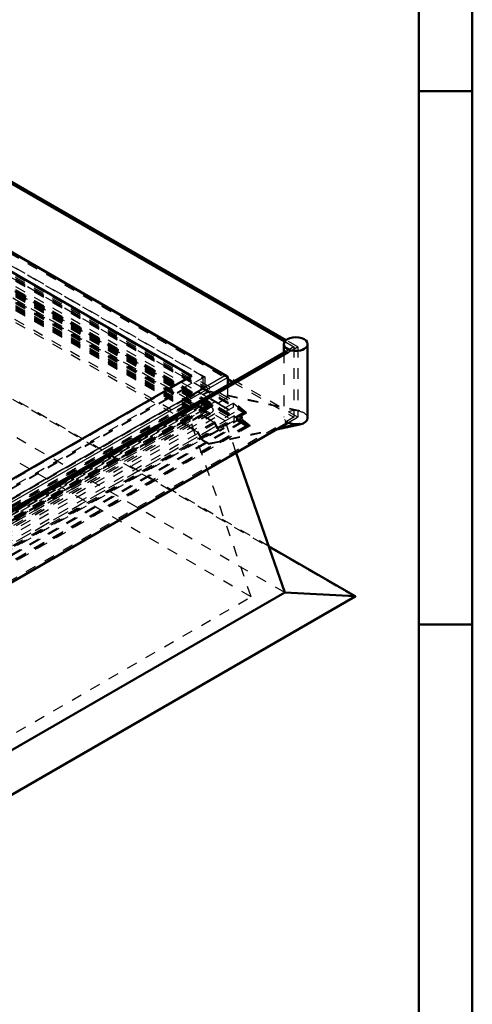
# Model space of a CAD drawing. Header units: millimetres. Extents: x 0 to 428, y 0 to 298.
# Tile 33 of 34: x 370 to 412, y 113 to 205. Entities that reach past the tile are written whole.
import ezdxf

# ---------------------------------------------------------------- set-up
doc = ezdxf.new("R2010")
doc.units = ezdxf.units.MM
doc.linetypes.add('Dashed', pattern=[2, 1, -1])
for name, color, linetype, lineweight in [('am_0', 7, 'Continuous', 50), ('am_12', 3, 'Continuous', 25), ('am_3', 6, 'Dashed', 25), ('am_6', 2, 'Continuous', 35)]:
    doc.layers.add(name, color=color, linetype=linetype, lineweight=lineweight)

# ---------------------------------------------------------------- blocks, each defined once
blk = doc.blocks.new('1_Drawing_frame_0_in_150180C2125Y1N4N_300Cl0__1203')
at = {"layer": 'am_0'}
for p, q in [((412.5, 289.5), (412.5, 7.5)), ((407.5, 284.5), (407.5, 12.5)), ((412.5, 198.5), (407.5, 198.5)), ((412.5, 148.5), (407.5, 148.5))]:
    blk.add_line(p, q, dxfattribs=at)
at = {"layer": 'am_6', "flags": 8}
blk.add_attdef('ExcludeFromBOM', (425, 296.5), '', height=0.5, dxfattribs=at)
blk = doc.blocks.new('95_FGS300150180134U_0_in_150180C2125Y1N4N_300Cl0__1203')
at = {"layer": 'am_0'}
for p, q in [((394.843, 174.786), (394.843, 173.979)), ((397.065, 167.857), (397.065, 174.786)), ((394.154, 166.785), (396.342, 167.256)), ((394.336, 166.89), (396.342, 167.322))]:
    blk.add_line(p, q, dxfattribs=at)
for centre, start_param, end_param in [((395.954, 174.786), 0, 3.141593), ((395.954, 174.786), 3.141593, 6.283185), ((395.954, 167.923), 4.036299, 5.069269), ((395.954, 167.857), 5.069269, 6.283185)]:
    blk.add_ellipse(centre, major_axis=(1.111, 0), ratio=0.577288, start_param=start_param, end_param=end_param, dxfattribs=at)
at = {"layer": 'am_12'}
blk.add_line((396.342, 167.256), (396.342, 167.322), dxfattribs=at)
at = {"layer": 'am_3'}
for p, q in [((394.843, 173.979), (394.843, 167.923)), ((386.85, 170.315), (385.659, 169.628)), ((385.659, 169.562), (386.826, 170.236)), ((388.826, 169.081), (386.826, 170.236)), ((388.85, 169.161), (386.85, 170.315)), ((387.792, 170.298), (387.254, 169.988)), ((387.792, 170.364), (387.278, 170.068)), ((387.792, 170.298), (387.792, 170.364)), ((396.342, 168.524), (387.792, 170.364)), ((396.342, 168.458), (387.792, 170.298)), ((385.659, 169.628), (385.659, 169.562)), ((387.231, 168.721), (385.659, 169.628)), ((387.231, 168.655), (385.659, 169.562)), ((388.421, 169.408), (387.231, 168.721)), ((387.231, 168.655), (388.397, 169.328)), ((388.826, 169.081), (388.834, 169.085)), ((388.834, 169.151), (388.85, 169.161)), ((388.834, 169.085), (388.834, 169.151)), ((388.834, 169.151), (390.962, 167.923)), ((388.834, 169.085), (390.962, 167.857)), ((387.134, 168.17), (385.563, 167.263)), ((387.134, 168.104), (385.563, 167.197)), ((387.134, 168.104), (387.134, 168.17)), ((387.134, 168.17), (388.324, 167.483)), ((388.301, 167.431), (387.134, 168.104)), ((387.231, 168.721), (387.231, 168.655)), ((396.342, 168.458), (396.342, 168.524)), ((385.563, 167.263), (386.753, 166.576)), ((385.563, 167.197), (385.563, 167.263)), ((386.729, 166.524), (385.563, 167.197)), ((388.301, 167.431), (386.729, 166.524)), ((388.324, 167.483), (386.753, 166.576)), ((388.729, 166.689), (388.301, 167.431)), ((388.324, 167.483), (388.753, 166.741)), ((390.962, 167.923), (388.834, 166.694)), ((390.962, 167.857), (388.834, 166.628)), ((390.962, 167.857), (390.962, 167.923)), ((387.158, 165.781), (386.729, 166.524)), ((386.753, 166.576), (387.182, 165.834)), ((388.729, 166.689), (387.158, 165.781)), ((388.753, 166.741), (387.182, 165.834)), ((387.792, 165.482), (394.336, 166.89)), ((387.792, 165.416), (394.154, 166.785)), ((388.834, 166.628), (388.729, 166.689)), ((388.753, 166.741), (388.834, 166.694)), ((388.834, 166.694), (388.834, 166.628)), ((387.158, 165.781), (387.792, 165.416)), ((387.182, 165.834), (387.792, 165.482)), ((387.792, 165.416), (387.792, 165.482))]:
    blk.add_line(p, q, dxfattribs=at)
for centre, start_param, end_param in [((395.954, 167.923), 1.213916, 4.036299), ((395.954, 167.857), 0, 1.213916)]:
    blk.add_ellipse(centre, major_axis=(1.111, 0), ratio=0.577288, start_param=start_param, end_param=end_param, dxfattribs=at)
at = {"layer": 'am_6'}
for tag, p, flags in [('NB', (402.065, 175.427), 8), ('NN', (402.065, 174.927), 8), ('NT', (402.065, 174.427), 8), ('NBSYN', (402.065, 173.927), 8), ('LINA', (402.065, 173.427), 8), ('CATALOG', (402.065, 172.927), 8), ('IDNR', (402.065, 172.427), 8), ('PN', (402.065, 171.927), 8), ('LODLEVEL', (402.065, 171.427), 8), ('W', (402.065, 170.427), 8), ('L', (402.065, 170.927), 8), ('PPATH', (402.065, 169.927), 8), ('ExcludeFromBOM', (402.065, 168.927), 8), ('PSOL_0', (402.065, 168.427), 9), ('PSOL_1', (402.065, 167.927), 9), ('PSOL_2', (402.065, 167.427), 9)]:
    blk.add_attdef(tag, p, '', height=0.5, dxfattribs=dict(at, flags=flags))
blk = doc.blocks.new('99_Flat_Glass_Skylight_300150180_13_0_in_150180C2125Y1N4N_300Cl0__1203')
at = {"layer": 'am_0'}
for p, q in [((368.137, 190.481), (394.919, 175.02)), ((395.047, 175.156), (368.319, 190.586)), ((395.087, 174.12), (369.063, 159.097)), ((369.179, 158.966), (395.258, 174.021)), ((389.597, 171.493), (390.067, 171.222)), ((369.25, 152.408), (395.258, 167.423))]:
    blk.add_line(p, q, dxfattribs=at)
at = {"layer": 'am_3'}
for p, q in [((367.356, 184.333), (389.597, 171.493)), ((396.136, 167.929), (367.539, 184.438)), ((394.919, 175.02), (395.782, 174.522)), ((396.136, 174.528), (395.047, 175.156)), ((395.782, 174.522), (395.087, 174.12)), ((395.258, 174.021), (396.136, 174.528)), ((395.782, 174.522), (395.782, 167.923)), ((396.136, 174.528), (396.136, 167.929)), ((390.067, 171.222), (395.782, 167.923)), ((395.782, 167.923), (340.345, 135.92)), ((395.258, 167.423), (396.136, 167.929))]:
    blk.add_line(p, q, dxfattribs=at)
at = {"layer": 'am_6'}
for tag, p, flags in [('NB', (401.136, 191.037), 8), ('NN', (401.136, 190.537), 8), ('NT', (401.136, 190.037), 8), ('NBSYN', (401.136, 189.537), 8), ('LINA', (401.136, 189.037), 8), ('CATALOG', (401.136, 188.537), 8), ('IDNR', (401.136, 188.037), 8), ('PN', (401.136, 187.537), 8), ('LODLEVEL', (401.136, 187.037), 8), ('W', (401.136, 186.037), 8), ('L', (401.136, 186.537), 8), ('PPATH', (401.136, 185.537), 8), ('ExcludeFromBOM', (401.136, 184.537), 8), ('PSOL_0', (401.136, 184.037), 9), ('PSOL_1', (401.136, 183.537), 9), ('PSOL_2', (401.136, 183.037), 9)]:
    blk.add_attdef(tag, p, '', height=0.5, dxfattribs=dict(at, flags=flags))
blk = doc.blocks.new('101_Flat_Glass_Skylight_300150180_6_0_in_150180C2125Y1N4N_300Cl0__1203')
at = {"layer": 'am_3'}
for p, q in [((348.911, 191.488), (387.726, 169.081)), ((348.911, 191.444), (387.992, 168.883)), ((348.911, 191.29), (387.726, 168.883)), ((348.911, 191.237), (387.29, 169.081)), ((348.911, 190.956), (387.468, 168.698)), ((348.911, 190.664), (387.677, 168.285)), ((348.911, 190.663), (387.652, 168.299)), ((349.057, 190.748), (387.823, 168.369)), ((387.29, 169.081), (340.34, 141.977)), ((387.726, 169.081), (340.34, 141.725)), ((387.29, 169.081), (387.468, 168.698)), ((387.726, 168.883), (387.726, 169.081)), ((387.726, 168.883), (340.34, 141.527)), ((387.992, 168.883), (340.34, 141.374)), ((387.468, 168.698), (340.34, 141.492)), ((340.34, 140.788), (387.994, 168.299)), ((387.677, 168.285), (340.34, 140.958)), ((387.969, 168.285), (340.34, 140.789)), ((387.823, 168.375), (387.975, 168.288)), ((387.823, 168.369), (387.823, 168.375)), ((387.969, 168.285), (387.975, 168.288))]:
    blk.add_line(p, q, dxfattribs=at)
for points in [[(387.468, 168.698), (387.454, 168.663), (387.446, 168.627), (387.443, 168.591), (387.445, 168.555), (387.453, 168.52), (387.467, 168.485), (387.485, 168.45), (387.509, 168.417), (387.538, 168.385), (387.571, 168.355), (387.609, 168.326), (387.651, 168.299), (387.677, 168.285)], [(387.677, 168.285), (387.692, 168.278), (387.708, 168.272), (387.725, 168.266), (387.742, 168.262), (387.76, 168.258), (387.779, 168.256), (387.798, 168.254), (387.817, 168.253), (387.836, 168.253), (387.855, 168.254), (387.874, 168.256), (387.893, 168.259), (387.91, 168.263), (387.928, 168.268), (387.944, 168.274), (387.96, 168.28), (387.969, 168.285)], [(387.992, 168.883), (388.034, 168.856), (388.072, 168.828), (388.106, 168.798), (388.135, 168.766), (388.159, 168.732), (388.178, 168.698), (388.192, 168.663), (388.2, 168.627), (388.203, 168.592), (388.2, 168.556), (388.192, 168.52), (388.179, 168.485), (388.161, 168.45), (388.137, 168.417), (388.108, 168.385), (388.075, 168.355), (388.037, 168.326), (387.995, 168.299), (387.975, 168.288)]]:
    blk.add_lwpolyline(points, dxfattribs=at)
at = {"layer": 'am_6'}
for tag, p, flags in [('NB', (393.203, 191.488), 8), ('NN', (393.203, 190.988), 8), ('NT', (393.203, 190.488), 8), ('NBSYN', (393.203, 189.988), 8), ('CATALOG', (393.203, 188.988), 8), ('LINA', (393.203, 189.488), 8), ('IDNR', (393.203, 188.488), 8), ('PN', (393.203, 187.988), 8), ('LODLEVEL', (393.203, 187.488), 8), ('L', (393.203, 186.988), 8), ('W', (393.203, 186.488), 8), ('PPATH', (393.203, 185.988), 8), ('ExcludeFromBOM', (393.203, 184.988), 8), ('PSOL_0', (393.203, 184.488), 9), ('PSOL_1', (393.203, 183.988), 9), ('PSOL_2', (393.203, 183.488), 9)]:
    blk.add_attdef(tag, p, '', height=0.5, dxfattribs=dict(at, flags=flags))
blk = doc.blocks.new('102_Flat_Glass_Skylight_300150180_12_0_in_150180C2125Y1N4N_300Cl0__1203')
at = {"layer": 'am_3'}
for p, q in [((348.911, 190.672), (386.621, 168.903)), ((348.911, 190.401), (386.151, 168.903)), ((348.911, 190.373), (386.621, 168.603)), ((348.911, 190.102), (386.151, 168.603)), ((386.151, 168.903), (340.34, 142.456)), ((386.621, 168.903), (340.34, 142.185)), ((386.151, 168.603), (340.34, 142.157)), ((386.621, 168.603), (340.34, 141.886)), ((386.151, 168.903), (386.151, 168.603)), ((386.621, 168.603), (386.621, 168.903))]:
    blk.add_line(p, q, dxfattribs=at)
at = {"layer": 'am_6'}
for tag, p, flags in [('NB', (391.621, 190.672), 8), ('NN', (391.621, 190.172), 8), ('NT', (391.621, 189.672), 8), ('NBSYN', (391.621, 189.172), 8), ('CATALOG', (391.621, 188.172), 8), ('LINA', (391.621, 188.672), 8), ('IDNR', (391.621, 187.672), 8), ('PN', (391.621, 187.172), 8), ('LODLEVEL', (391.621, 186.672), 8), ('L', (391.621, 186.172), 8), ('W', (391.621, 185.672), 8), ('PPATH', (391.621, 185.172), 8), ('ExcludeFromBOM', (391.621, 184.172), 8), ('PSOL_0', (391.621, 183.672), 9), ('PSOL_1', (391.621, 183.172), 9), ('PSOL_2', (391.621, 182.672), 9)]:
    blk.add_attdef(tag, p, '', height=0.5, dxfattribs=dict(at, flags=flags))
blk = doc.blocks.new('103_Flat_Glass_Skylight_300150180_5_0_in_150180C2125Y1N4N_300Cl0__1203')
at = {"layer": 'am_3'}
for p, q in [((348.911, 190.721), (386.311, 169.13)), ((348.911, 190.391), (385.74, 169.13)), ((348.911, 190.258), (386.311, 168.667)), ((348.911, 189.928), (385.74, 168.667)), ((385.74, 169.13), (340.34, 142.921)), ((386.311, 169.13), (340.34, 142.591)), ((385.74, 169.13), (385.74, 168.667)), ((386.311, 168.667), (386.311, 169.13)), ((385.74, 168.667), (340.34, 142.458)), ((386.311, 168.667), (340.34, 142.128))]:
    blk.add_line(p, q, dxfattribs=at)
at = {"layer": 'am_6'}
for tag, p, flags in [('NB', (391.311, 190.721), 8), ('NN', (391.311, 190.221), 8), ('NT', (391.311, 189.721), 8), ('NBSYN', (391.311, 189.221), 8), ('CATALOG', (391.311, 188.221), 8), ('LINA', (391.311, 188.721), 8), ('IDNR', (391.311, 187.721), 8), ('PN', (391.311, 187.221), 8), ('LODLEVEL', (391.311, 186.721), 8), ('L', (391.311, 186.221), 8), ('W', (391.311, 185.721), 8), ('PPATH', (391.311, 185.221), 8), ('ExcludeFromBOM', (391.311, 184.221), 8), ('PSOL_0', (391.311, 183.721), 9), ('PSOL_1', (391.311, 183.221), 9), ('PSOL_2', (391.311, 182.721), 9)]:
    blk.add_attdef(tag, p, '', height=0.5, dxfattribs=dict(at, flags=flags))
blk = doc.blocks.new('104_FGS3001501802C4U_0_in_150180C2125Y1N4N_300Cl0__1203')
at = {"layer": 'am_3'}
for p, q in [((387.254, 171.745), (348.911, 193.88)), ((387.254, 170.664), (348.911, 192.8)), ((340.34, 144.662), (387.254, 171.745)), ((387.254, 171.745), (387.254, 170.664)), ((340.34, 143.581), (387.254, 170.664))]:
    blk.add_line(p, q, dxfattribs=at)
at = {"layer": 'am_6'}
for tag, p, flags in [('NB', (392.254, 193.88), 8), ('NN', (392.254, 193.38), 8), ('NT', (392.254, 192.88), 8), ('NBSYN', (392.254, 192.38), 8), ('LINA', (392.254, 191.88), 8), ('CATALOG', (392.254, 191.38), 8), ('IDNR', (392.254, 190.88), 8), ('PN', (392.254, 190.38), 8), ('LODLEVEL', (392.254, 189.88), 8), ('W', (392.254, 188.88), 8), ('L', (392.254, 189.38), 8), ('TG', (392.254, 188.38), 8), ('TG1', (392.254, 187.88), 8), ('OC', (392.254, 187.38), 8), ('PPATH', (392.254, 186.88), 8), ('ExcludeFromBOM', (392.254, 185.88), 8), ('PSOL_0', (392.254, 185.38), 9), ('PSOL_1', (392.254, 184.88), 9), ('PSOL_2', (392.254, 184.38), 9), ('PSOL_3', (392.254, 183.88), 9)]:
    blk.add_attdef(tag, p, '', height=0.5, dxfattribs=dict(at, flags=flags))
blk = doc.blocks.new('105_FGS30015018025C33U_0_in_150180C2125Y1N4N_300Cl0__1203')
at = {"layer": 'am_0'}
for p, q in [((389.514, 171.771), (348.911, 195.21)), ((348.911, 193.328), (386.169, 171.819)), ((386.169, 171.819), (340.34, 145.363)), ((389.597, 170.951), (389.597, 171.654))]:
    blk.add_line(p, q, dxfattribs=at)
for points in [[(389.312, 171.819), (389.336, 171.819), (389.361, 171.817), (389.385, 171.814), (389.409, 171.809), (389.432, 171.804), (389.454, 171.797), (389.475, 171.789), (389.495, 171.781), (389.514, 171.771)], [(389.514, 171.771), (389.53, 171.76), (389.546, 171.749), (389.559, 171.737), (389.57, 171.724), (389.58, 171.711), (389.587, 171.697), (389.593, 171.683), (389.596, 171.669), (389.597, 171.654), (389.597, 171.654)]]:
    blk.add_lwpolyline(points, dxfattribs=at)
at = {"layer": 'am_12'}
for p, q in [((348.911, 195.142), (389.312, 171.819)), ((389.312, 171.819), (367.659, 159.319)), ((389.597, 171.654), (368.324, 159.373))]:
    blk.add_line(p, q, dxfattribs=at)
at = {"layer": 'am_3'}
for p, q in [((348.911, 195.142), (389.597, 171.654)), ((348.911, 193.943), (387.426, 171.709)), ((348.882, 193.045), (390.14, 169.227)), ((348.911, 193.278), (389.597, 169.79)), ((348.911, 193.217), (386.169, 171.709)), ((348.911, 192.898), (387.426, 170.664)), ((348.911, 192.833), (391.313, 168.355)), ((348.911, 192.764), (391.132, 168.39)), ((348.911, 192.718), (391.211, 168.299)), ((348.911, 192.699), (391.065, 168.364)), ((348.911, 192.667), (390.112, 168.883)), ((348.911, 191.909), (385.711, 170.664)), ((348.911, 191.735), (388.154, 169.081)), ((348.911, 191.29), (387.726, 168.883)), ((348.911, 191.272), (387.266, 169.13)), ((348.911, 191.222), (387.266, 169.081)), ((348.968, 191.455), (387.783, 169.048)), ((348.968, 191.389), (387.94, 168.891)), ((349.125, 191.48), (387.94, 169.072)), ((348.911, 190.375), (385.711, 169.13)), ((386.169, 171.709), (340.34, 145.252)), ((387.426, 171.709), (340.34, 144.526)), ((386.169, 171.819), (386.169, 171.709)), ((387.426, 171.709), (387.426, 170.664)), ((389.597, 169.79), (389.597, 170.951)), ((387.426, 170.664), (340.34, 143.482)), ((385.711, 170.664), (340.34, 144.472)), ((385.711, 170.664), (385.711, 169.13)), ((389.597, 169.79), (340.34, 141.354)), ((390.112, 169.244), (340.34, 140.511)), ((385.711, 169.13), (340.34, 142.938)), ((387.266, 169.13), (340.34, 142.04)), ((387.266, 169.081), (340.34, 141.991)), ((388.154, 169.081), (340.34, 141.478)), ((387.726, 169.015), (340.34, 141.659)), ((387.94, 169.072), (340.397, 141.626)), ((387.266, 169.13), (387.266, 169.081)), ((387.726, 169.015), (387.726, 168.883)), ((387.94, 169.138), (387.783, 169.048)), ((387.783, 168.916), (387.783, 169.048)), ((387.997, 169.105), (387.84, 169.015)), ((387.997, 169.039), (387.84, 168.949)), ((387.84, 169.015), (387.84, 168.949)), ((387.84, 169.015), (387.997, 168.924)), ((387.84, 168.949), (387.997, 168.858)), ((387.94, 169.138), (387.94, 169.072)), ((387.997, 169.105), (387.94, 169.138)), ((387.997, 168.924), (387.94, 168.891)), ((387.997, 169.039), (387.997, 169.105)), ((387.997, 169.039), (388.154, 168.949)), ((388.154, 168.949), (387.997, 168.858)), ((387.997, 168.858), (387.997, 168.924)), ((388.154, 169.081), (388.154, 168.949)), ((391.313, 168.355), (389.597, 169.79)), ((390.112, 169.244), (390.14, 169.18)), ((390.112, 168.883), (390.112, 169.244)), ((390.14, 169.18), (390.14, 169.227)), ((390.14, 169.227), (390.169, 169.196)), ((390.14, 169.18), (390.169, 169.196)), ((390.169, 169.196), (391.132, 168.39)), ((387.726, 168.883), (340.182, 141.437)), ((390.112, 168.883), (340.34, 140.15)), ((391.132, 168.39), (340.34, 139.068)), ((391.065, 168.364), (340.34, 139.08)), ((387.783, 168.916), (340.397, 141.56)), ((387.94, 168.825), (340.554, 141.47)), ((391.211, 168.299), (366.361, 153.953)), ((366.408, 153.93), (391.305, 168.303)), ((391.313, 168.355), (366.412, 153.98)), ((387.94, 168.825), (387.783, 168.916)), ((387.94, 168.891), (387.94, 168.825)), ((391.132, 168.39), (391.065, 168.364)), ((391.065, 168.364), (391.211, 168.299))]:
    blk.add_line(p, q, dxfattribs=at)
for points in [[(391.211, 168.299), (391.216, 168.297), (391.222, 168.295), (391.227, 168.294), (391.233, 168.292), (391.239, 168.291), (391.245, 168.291), (391.251, 168.29), (391.258, 168.29), (391.264, 168.291), (391.27, 168.291), (391.276, 168.292), (391.282, 168.294), (391.288, 168.295), (391.293, 168.297), (391.298, 168.299), (391.303, 168.301), (391.305, 168.303)], [(391.305, 168.303), (391.309, 168.305), (391.313, 168.308), (391.316, 168.311), (391.319, 168.314), (391.322, 168.318), (391.324, 168.321), (391.325, 168.325), (391.326, 168.328), (391.326, 168.332), (391.326, 168.335), (391.325, 168.339), (391.324, 168.342), (391.322, 168.346), (391.319, 168.349), (391.316, 168.352), (391.313, 168.355)]]:
    blk.add_lwpolyline(points, dxfattribs=at)
at = {"layer": 'am_6'}
for tag, p, flags in [('NB', (396.326, 195.21), 8), ('NN', (396.326, 194.71), 8), ('NT', (396.326, 194.21), 8), ('NBSYN', (396.326, 193.71), 8), ('CATALOG', (396.326, 192.71), 8), ('LINA', (396.326, 193.21), 8), ('IDNR', (396.326, 192.21), 8), ('PN', (396.326, 191.71), 8), ('LODLEVEL', (396.326, 191.21), 8), ('L', (396.326, 190.71), 8), ('W', (396.326, 190.21), 8), ('DP', (396.326, 189.71), 8), ('OP', (396.326, 189.21), 8), ('OC', (396.326, 188.71), 8), ('ExcludeFromBOM', (396.326, 187.71), 8), ('PSOL_0', (396.326, 187.21), 9), ('PSOL_1', (396.326, 186.71), 9), ('PSOL_2', (396.326, 186.21), 9)]:
    blk.add_attdef(tag, p, '', height=0.5, dxfattribs=dict(at, flags=flags))
blk = doc.blocks.new('106_FGS300150180223U_0_in_150180C2125Y1N4N_300Cl0__1203')
at = {"layer": 'am_3'}
for p, q in [((348.911, 192.173), (390.168, 168.355)), ((348.799, 191.747), (391.053, 167.354)), ((348.851, 191.696), (391.431, 167.116)), ((348.911, 191.873), (390.168, 168.056)), ((348.911, 191.8), (391.676, 167.112)), ((348.911, 191.605), (391.313, 167.126)), ((348.911, 191.572), (391.444, 167.018)), ((348.911, 191.414), (390.168, 167.596)), ((348.954, 191.617), (391.41, 167.107)), ((348.963, 191.741), (390.877, 167.545)), ((348.963, 191.721), (390.959, 167.477)), ((349.014, 191.661), (391.43, 167.174)), ((349.022, 191.785), (390.897, 167.611)), ((348.911, 190.952), (387.425, 168.718)), ((348.911, 190.589), (387.425, 168.355)), ((348.911, 190.233), (385.78, 168.949)), ((348.911, 190.16), (385.654, 168.949)), ((348.911, 190.002), (385.78, 168.718)), ((348.911, 188.808), (385.654, 167.596)), ((385.654, 168.949), (340.339, 142.789)), ((385.78, 168.949), (340.339, 142.717)), ((385.654, 168.949), (385.654, 167.596)), ((385.78, 168.718), (385.78, 168.949)), ((385.78, 168.718), (340.339, 142.486)), ((387.425, 168.718), (340.339, 141.536)), ((387.425, 168.355), (340.339, 141.173)), ((390.168, 168.355), (340.339, 139.589)), ((390.168, 168.056), (340.339, 139.29)), ((387.425, 168.355), (387.425, 168.718)), ((391.676, 167.112), (390.168, 168.355)), ((390.168, 168.056), (390.941, 167.419)), ((390.168, 167.596), (390.168, 168.056)), ((391.053, 167.483), (340.228, 138.143)), ((391.431, 167.184), (340.28, 137.655)), ((385.654, 167.596), (340.339, 141.436)), ((390.168, 167.596), (340.339, 138.83)), ((391.313, 167.126), (340.339, 137.7)), ((391.676, 167.112), (340.339, 137.476)), ((390.877, 167.485), (340.392, 138.34)), ((390.959, 167.417), (340.392, 138.225)), ((390.897, 167.482), (340.451, 138.36)), ((390.877, 167.545), (390.897, 167.611)), ((390.959, 167.477), (390.877, 167.545)), ((390.877, 167.485), (390.897, 167.482)), ((390.959, 167.417), (390.877, 167.485)), ((390.897, 167.611), (391.053, 167.483)), ((390.897, 167.482), (391.053, 167.354)), ((390.989, 167.549), (390.929, 167.515)), ((391.009, 167.547), (390.929, 167.515)), ((390.929, 167.515), (391.011, 167.447)), ((390.929, 167.515), (390.989, 167.48)), ((390.941, 167.419), (390.959, 167.477)), ((391.011, 167.447), (390.941, 167.419)), ((390.941, 167.419), (390.959, 167.417)), ((390.989, 167.549), (391.009, 167.547)), ((391.071, 167.481), (390.989, 167.549)), ((390.989, 167.48), (391.009, 167.547)), ((391.071, 167.413), (390.989, 167.48)), ((391.009, 167.547), (391.533, 167.114)), ((391.071, 167.481), (391.011, 167.447)), ((391.011, 167.447), (391.071, 167.413)), ((391.053, 167.483), (391.071, 167.481)), ((391.053, 167.354), (391.071, 167.413)), ((391.372, 167.15), (391.313, 167.126)), ((391.313, 167.126), (391.444, 167.018)), ((391.416, 167.186), (391.357, 167.151)), ((391.41, 167.107), (391.357, 167.151)), ((391.357, 167.151), (391.372, 167.15)), ((391.357, 167.101), (391.372, 167.15)), ((391.357, 167.101), (391.416, 167.067)), ((391.41, 167.057), (391.357, 167.101)), ((391.372, 167.15), (391.454, 167.082)), ((391.43, 167.174), (391.41, 167.107)), ((391.416, 167.186), (391.43, 167.174)), ((391.431, 167.184), (391.416, 167.186)), ((391.431, 167.116), (391.416, 167.067)), ((391.474, 167.149), (391.431, 167.184)), ((391.474, 167.08), (391.431, 167.116)), ((391.444, 167.018), (391.676, 167.112)), ((391.454, 167.082), (391.474, 167.149)), ((391.533, 167.114), (391.454, 167.082)), ((391.454, 167.082), (391.474, 167.08)), ((391.474, 167.149), (391.533, 167.114)), ((391.533, 167.114), (391.474, 167.08)), ((391.444, 167.018), (340.339, 137.516)), ((391.41, 167.057), (340.383, 137.6)), ((391.43, 167.055), (340.442, 137.62)), ((391.43, 167.055), (391.41, 167.057)), ((391.416, 167.067), (391.43, 167.055))]:
    blk.add_line(p, q, dxfattribs=at)
at = {"layer": 'am_6'}
for tag, p, flags in [('NB', (396.676, 192.173), 8), ('NN', (396.676, 191.673), 8), ('NT', (396.676, 191.173), 8), ('NBSYN', (396.676, 190.673), 8), ('CATALOG', (396.676, 189.673), 8), ('LINA', (396.676, 190.173), 8), ('IDNR', (396.676, 189.173), 8), ('PN', (396.676, 188.673), 8), ('LODLEVEL', (396.676, 188.173), 8), ('W', (396.676, 187.173), 8), ('L', (396.676, 187.673), 8), ('DP', (396.676, 186.673), 8), ('ExcludeFromBOM', (396.676, 185.673), 8), ('PSOL_0', (396.676, 185.173), 9), ('PSOL_1', (396.676, 184.673), 9), ('PSOL_2', (396.676, 184.173), 9)]:
    blk.add_attdef(tag, p, '', height=0.5, dxfattribs=dict(at, flags=flags))
blk = doc.blocks.new('107_FGS30015018025101U_0_in_150180C2125Y1N4N_300Cl0__1203')
at = {"layer": 'am_0'}
for p, q in [((394.914, 151.497), (390.376, 164.604)), ((401.523, 151.156), (393.41, 155.839)), ((340.339, 119.992), (394.914, 151.497)), ((401.488, 151.165), (394.914, 151.497)), ((340.339, 115.788), (401.523, 151.109))]:
    blk.add_line(p, q, dxfattribs=at)
for points in [[(401.488, 151.165), (401.493, 151.165), (401.498, 151.164), (401.502, 151.163), (401.507, 151.162), (401.511, 151.161), (401.516, 151.159), (401.52, 151.158), (401.523, 151.156)], [(401.523, 151.156), (401.527, 151.154), (401.53, 151.151), (401.532, 151.149), (401.535, 151.146), (401.537, 151.144), (401.538, 151.141), (401.539, 151.138), (401.54, 151.135), (401.54, 151.132), (401.54, 151.129), (401.539, 151.127), (401.538, 151.124), (401.537, 151.121), (401.535, 151.118), (401.532, 151.116), (401.53, 151.113), (401.527, 151.111), (401.523, 151.109), (401.523, 151.109)]]:
    blk.add_lwpolyline(points, dxfattribs=at)
at = {"layer": 'am_12'}
for p, q in [((401.488, 151.165), (393.415, 155.826)), ((340.339, 115.865), (401.488, 151.165))]:
    blk.add_line(p, q, dxfattribs=at)
at = {"layer": 'am_3'}
for p, q in [((389.34, 167.596), (348.911, 190.935)), ((386.084, 167.596), (348.911, 189.056)), ((393.41, 155.839), (348.911, 181.528)), ((393.415, 155.826), (348.911, 181.517)), ((401.483, 151.099), (348.911, 181.449)), ((394.914, 151.497), (348.911, 178.054)), ((391.768, 151.099), (348.911, 175.841)), ((340.339, 141.188), (386.084, 167.596)), ((340.339, 139.309), (389.34, 167.596)), ((391.768, 151.099), (386.084, 167.596)), ((390.376, 164.604), (389.34, 167.596)), ((340.339, 121.41), (391.768, 151.099)), ((340.339, 115.802), (401.483, 151.099))]:
    blk.add_line(p, q, dxfattribs=at)
blk.add_lwpolyline([(401.523, 151.109), (401.52, 151.107), (401.516, 151.105), (401.511, 151.104), (401.507, 151.102), (401.502, 151.101), (401.498, 151.1), (401.493, 151.1), (401.488, 151.099), (401.483, 151.099)], dxfattribs=at)
at = {"layer": 'am_6'}
for tag, p, flags in [('NB', (406.54, 190.935), 8), ('NN', (406.54, 190.435), 8), ('NT', (406.54, 189.935), 8), ('NBSYN', (406.54, 189.435), 8), ('LINA', (406.54, 188.935), 8), ('CATALOG', (406.54, 188.435), 8), ('IDNR', (406.54, 187.935), 8), ('PN', (406.54, 187.435), 8), ('LODLEVEL', (406.54, 186.935), 8), ('L', (406.54, 186.435), 8), ('W', (406.54, 185.935), 8), ('DP', (406.54, 185.435), 8), ('OP', (406.54, 184.935), 8), ('BA', (406.54, 184.435), 8), ('RT', (406.54, 183.935), 8), ('ExcludeFromBOM', (406.54, 182.935), 8), ('PSOL_0', (406.54, 182.435), 9), ('PSOL_1', (406.54, 181.935), 9), ('PSOL_2', (406.54, 181.435), 9)]:
    blk.add_attdef(tag, p, '', height=0.5, dxfattribs=dict(at, flags=flags))

msp = doc.modelspace()

# ---------------------------------------------------------------- block references
for name in ['1_Drawing_frame_0_in_150180C2125Y1N4N_300Cl0__1203', '105_FGS30015018025C33U_0_in_150180C2125Y1N4N_300Cl0__1203', '104_FGS3001501802C4U_0_in_150180C2125Y1N4N_300Cl0__1203', '106_FGS300150180223U_0_in_150180C2125Y1N4N_300Cl0__1203', '101_Flat_Glass_Skylight_300150180_6_0_in_150180C2125Y1N4N_300Cl0__1203', '107_FGS30015018025101U_0_in_150180C2125Y1N4N_300Cl0__1203', '102_Flat_Glass_Skylight_300150180_12_0_in_150180C2125Y1N4N_300Cl0__1203', '103_Flat_Glass_Skylight_300150180_5_0_in_150180C2125Y1N4N_300Cl0__1203', '99_Flat_Glass_Skylight_300150180_13_0_in_150180C2125Y1N4N_300Cl0__1203', '95_FGS300150180134U_0_in_150180C2125Y1N4N_300Cl0__1203']:
    msp.add_blockref(name, (0, 0))

doc.saveas('drawing.dxf')
